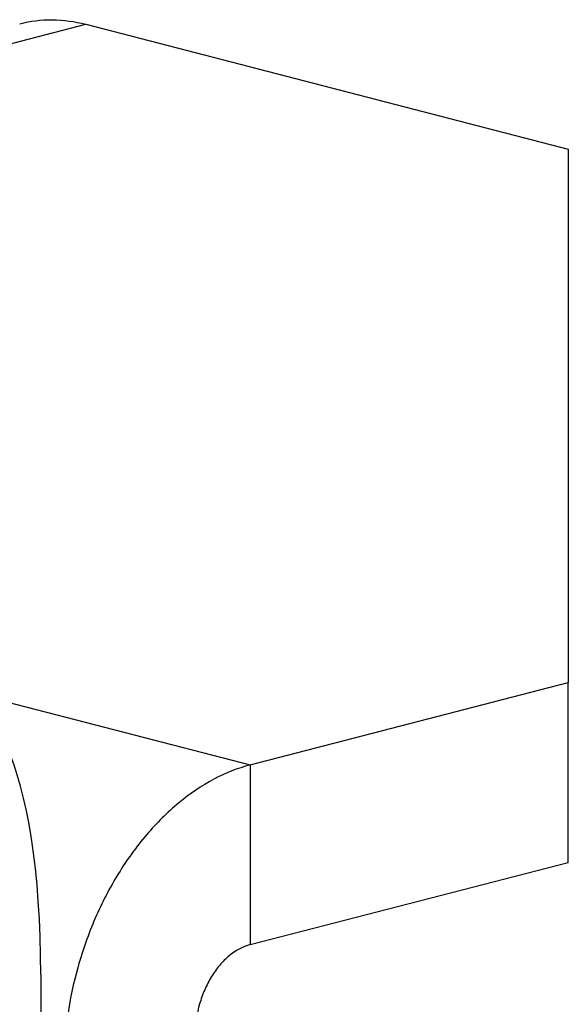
# Model space of a CAD drawing. Header units: millimetres. Extents: x 0 to 3905, y -1166 to 1110.
# Tile 155 of 155: x 2825.5 to 2829.04, y 638.14 to 644.49. Entities that reach past the tile are written whole.
import ezdxf

# ---------------------------------------------------------------- set-up
doc = ezdxf.new("R2010")
doc.units = ezdxf.units.MM
doc.header["$LTSCALE"] = 65.395
doc.layers.add('DE-13-001392DXF_CONTINUOUS_LINE', color=7, linetype='CONTINUOUS')
doc.layers.add('DE-19-005096DXF_CONTINUOUS_LINE', color=7, linetype='CONTINUOUS')

msp = doc.modelspace()

# ---------------------------------------------------------------- linework, layer by layer
at = {"layer": 'DE-13-001392DXF_CONTINUOUS_LINE'}
msp.add_line((2825.639, 638.3325), (2825.639, 623.6062), dxfattribs=at)
msp.add_ellipse((2824.876, 637.5429), major_axis=(0.2577, 2.541), ratio=0.282626, start_param=5.056904, end_param=6.626483, dxfattribs=at)
at = {"layer": 'DE-19-005096DXF_CONTINUOUS_LINE'}
for p, q in [((2818.022, 642.4142), (2825.9294, 644.4608)), ((2825.9294, 644.4608), (2829.0407, 643.6555)), ((2829.0407, 643.6555), (2829.0407, 640.2149)), ((2824.0223, 640.4523), (2826.99, 639.6841)), ((2826.99, 639.6841), (2829.0407, 640.2149)), ((2829.0407, 639.0558), (2829.0407, 640.2149)), ((2826.99, 639.6841), (2826.99, 638.525)), ((2826.99, 638.525), (2829.0407, 639.0558))]:
    msp.add_line(p, q, dxfattribs=at)
for points, knots in [([(2825.5034, 644.4645), (2825.5715, 644.4821), (2825.7155, 644.4993), (2825.8589, 644.479), (2825.9294, 644.4608)], [0, 0, 0, 0, 0.491261, 1, 1, 1, 1]), ([(2826.99, 639.6841), (2826.9087, 639.6631), (2826.745, 639.5971), (2826.5191, 639.4424), (2826.312, 639.2352), (2826.1311, 638.9834), (2825.9826, 638.6962), (2825.836, 638.2825), (2825.788, 637.9504), (2825.788, 637.7309)], [0, 0, 0, 0, 0.103246, 0.214613, 0.334361, 0.461538, 0.594304, 0.730235, 1, 1, 1, 1]), ([(2826.99, 638.525), (2826.9406, 638.5122), (2826.8685, 638.4711), (2826.7907, 638.393), (2826.7374, 638.3189), (2826.6938, 638.2345), (2826.6506, 638.1128), (2826.6365, 638.0151), (2826.6365, 637.9506)], [0, 0, 0, 0, 0.213615, 0.333515, 0.460854, 0.593789, 0.729892, 1, 1, 1, 1])]:
    msp.add_open_spline(points, degree=3, knots=knots, dxfattribs=at)

doc.saveas('drawing.dxf')
